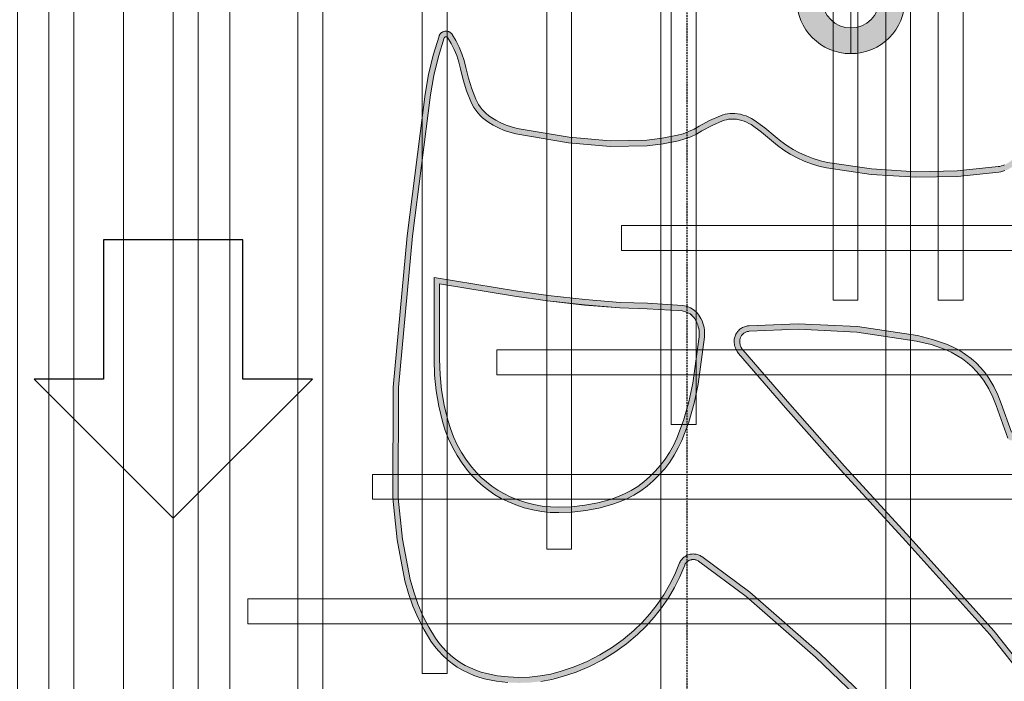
# Model space of a CAD drawing. Header units: millimetres. Extents: x -1097 to 62791, y -9731 to 18031.
# Tile 22 of 59: x 2886 to 3593, y 800 to 1276. Entities that reach past the tile are written whole.
import ezdxf

# ---------------------------------------------------------------- set-up
doc = ezdxf.new("R2010")
doc.units = ezdxf.units.MM
doc.linetypes.add('DASHED', pattern=[19.05, 12.7, -6.35])
for name, color, linetype, true_color in [('ACMV-DUCT-THERMAL-EXT-INS', 9, 'DASHED', 0x808080), ('HVAC-SAD-FDA', 200, 'Continuous', 0xbf00ff), ('RCP LAYOUT', 9, 'Continuous', 0x808080)]:
    doc.layers.add(name, color=color, linetype=linetype, true_color=true_color)
doc.layers.add('ACMV-SA-DUCT', color=200, linetype='Continuous', lineweight=20, true_color=0xbf00ff)
for name, color, linetype, lineweight in [('Ceiling', 14, 'Continuous', 9), ('E Celing Lighting', 5, 'DASHED', 5), ('Lighting (Ceiling)', 160, 'Continuous', 15)]:
    doc.layers.add(name, color=color, linetype=linetype, lineweight=lineweight)

# ---------------------------------------------------------------- blocks, each defined once
blk = doc.blocks.new('kuaryfjeh')
at = {"ltscale": 0.25, "true_color": 0x808080}
h = blk.add_hatch(color=8, dxfattribs=at)
h.dxf.hatch_style = 1
h.paths.add_polyline_path([(-40.147, -5.246), (-39.919, -5.52), (-39.787, -5.677), (-39.663, -5.848), (-39.551, -6.026), (-39.451, -6.212), (-39.364, -6.404), (-39.29, -6.602), (-39.229, -6.804), (-39.182, -7.011), (-39.002, -8.216), (-38.925, -9.433), (-38.947, -10.561), (-39.063, -11.682), (-39.073, -11.739), (-39.087, -11.794), (-39.105, -11.849), (-39.126, -11.902), (-39.151, -11.953), (-39.179, -12.003), (-39.21, -12.051), (-39.245, -12.096), (-39.282, -12.139), (-39.323, -12.179), (-39.366, -12.217), (-39.411, -12.251), (-39.459, -12.283), (-39.508, -12.311), (-39.56, -12.335), (-39.613, -12.356), (-39.667, -12.373), (-39.722, -12.387), (-39.779, -12.396), (-39.835, -12.402), (-39.964, -12.407), (-40.035, -12.414), (-40.106, -12.426), (-40.175, -12.443), (-40.279, -12.476), (-40.38, -12.517), (-40.478, -12.564), (-40.57, -12.617), (-40.658, -12.676), (-40.742, -12.741), (-40.79, -12.785), (-40.833, -12.832), (-40.873, -12.882), (-40.91, -12.936), (-40.911, -12.94), (-40.913, -12.943), (-40.915, -12.947), (-40.916, -12.951), (-40.917, -12.955), (-40.918, -12.959), (-40.918, -12.963), (-40.919, -12.968), (-40.919, -12.972), (-40.918, -12.976), (-40.918, -12.98), (-40.917, -12.984), (-40.916, -12.988), (-40.915, -12.992), (-40.913, -12.996), (-40.911, -13), (-40.909, -13.003), (-40.907, -13.007), (-40.904, -13.01), (-40.902, -13.013), (-40.899, -13.016), (-40.896, -13.019), (-40.893, -13.021), (-40.889, -13.023), (-40.886, -13.025), (-40.882, -13.027), (-40.879, -13.029), (-40.875, -13.03), (-40.871, -13.031), (-40.867, -13.032), (-40.864, -13.032), (-40.252, -13.067), (-39.64, -13.055), (-37.391, -12.838), (-33.488, -12.274), (-32.059, -12.048), (-32.041, -12.044), (-32.025, -12.04), (-32.01, -12.035), (-32.002, -12.031), (-32.783, -11.747), (-33.018, -11.656), (-33.249, -11.543), (-33.47, -11.412), (-33.618, -11.308), (-33.756, -11.193), (-33.886, -11.067), (-34.005, -10.931), (-34.117, -10.781), (-34.218, -10.624), (-34.307, -10.459), (-34.385, -10.287), (-34.525, -9.888), (-34.627, -9.477), (-34.87, -7.845), (-34.949, -6.237), (-34.893, -4.897), (-34.89, -4.868), (-34.885, -4.839), (-34.878, -4.811), (-34.869, -4.784), (-34.858, -4.757), (-34.845, -4.731), (-34.831, -4.706), (-34.815, -4.682), (-34.798, -4.659), (-34.779, -4.637), (-34.758, -4.617), (-34.736, -4.598), (-34.713, -4.581), (-34.689, -4.565), (-34.664, -4.551), (-34.638, -4.538), (-34.611, -4.528), (-34.584, -4.519), (-34.556, -4.512), (-34.527, -4.507), (-34.498, -4.504), (-34.47, -4.503), (-34.434, -4.505), (-34.398, -4.509), (-34.363, -4.515), (-34.329, -4.524), (-34.295, -4.535), (-34.262, -4.548), (-34.23, -4.564), (-34.199, -4.582), (-34.17, -4.603), (-34.144, -4.623), (-32.666, -5.896), (-30.979, -7.388), (-29.044, -9.157), (-26.509, -11.438), (-24.807, -12.779), (-24.199, -13.174), (-23.559, -13.519), (-23.412, -13.584), (-23.259, -13.638), (-23.104, -13.68), (-22.945, -13.711), (-22.785, -13.73), (-22.618, -13.736), (-22.26, -13.752), (-21.899, -13.798), (-21.047, -13.982), (-20.197, -14.248), (-19.83, -14.396), (-19.479, -14.566), (-18.865, -14.876), (-18.299, -15.136), (-17.964, -15.274), (-19.282, -13.841), (-21.114, -11.896), (-23.357, -9.582), (-26.011, -6.815), (-27.66, -4.928), (-28.628, -3.624), (-28.643, -3.601), (-28.656, -3.577), (-28.667, -3.552), (-28.677, -3.526), (-28.685, -3.5), (-28.691, -3.474), (-28.696, -3.447), (-28.698, -3.42), (-28.699, -3.393), (-28.698, -3.365), (-28.695, -3.338), (-28.69, -3.311), (-28.684, -3.285), (-28.676, -3.259), (-28.666, -3.234), (-28.654, -3.209), (-28.641, -3.185), (-28.626, -3.162), (-28.61, -3.14), (-28.592, -3.12), (-28.573, -3.1), (-28.553, -3.082), (-28.531, -3.065), (-28.509, -3.05), (-28.485, -3.036), (-28.461, -3.024), (-28.144, -2.893), (-27.86, -2.753), (-27.587, -2.593), (-27.326, -2.415), (-27.077, -2.22), (-26.842, -2.007), (-26.621, -1.78), (-26.378, -1.489), (-26.156, -1.18), (-25.958, -0.856), (-25.784, -0.518), (-25.636, -0.167), (-25.514, 0.193), (-25.441, 0.474), (-25.389, 0.76), (-25.359, 1.049), (-25.35, 1.339), (-25.362, 1.629), (-25.396, 1.918), (-25.451, 2.203), (-25.492, 2.356), (-25.543, 2.505), (-25.605, 2.651), (-25.676, 2.792), (-25.757, 2.928), (-25.847, 3.058), (-25.946, 3.181), (-26.053, 3.297), (-26.167, 3.405), (-26.289, 3.505), (-26.417, 3.596), (-26.714, 3.778), (-27.023, 3.938), (-27.342, 4.076), (-27.67, 4.191), (-28.004, 4.283), (-29.105, 4.495), (-30.218, 4.609), (-33.216, 4.598), (-37.323, 4.221), (-41.161, 3.733), (-41.685, 3.643), (-42.2, 3.519), (-42.706, 3.361), (-42.709, 3.359), (-42.712, 3.358), (-42.715, 3.357), (-42.718, 3.355), (-42.72, 3.353), (-42.723, 3.351), (-42.725, 3.349), (-42.727, 3.346), (-42.73, 3.343), (-42.731, 3.341), (-42.733, 3.338), (-42.735, 3.335), (-42.736, 3.332), (-42.737, 3.328), (-42.738, 3.325), (-42.739, 3.322), (-42.74, 3.318), (-42.74, 3.315), (-42.74, 3.312), (-42.74, 3.308), (-42.739, 3.305), (-42.739, 3.301), (-42.738, 3.298), (-42.737, 3.295), (-42.736, 3.292), (-42.734, 3.288), (-42.733, 3.286), (-42.731, 3.283), (-42.729, 3.28), (-42.727, 3.277), (-42.724, 3.275), (-42.722, 3.273), (-42.72, 3.271), (-42.717, 3.269), (-42.559, 3.175), (-42.396, 3.092), (-42.226, 3.023), (-42.052, 2.966), (-41.868, 2.922), (-41.57, 2.851), (-41.273, 2.757), (-40.982, 2.642), (-40.9, 2.603), (-40.82, 2.557), (-40.745, 2.507), (-40.672, 2.451), (-40.604, 2.39), (-40.54, 2.324), (-40.482, 2.254), (-40.428, 2.18), (-40.34, 2.038), (-40.263, 1.89), (-40.198, 1.737), (-40.146, 1.578), (-40.105, 1.417), (-39.86, -0.01), (-39.758, -1.138), (-39.779, -2.147), (-39.833, -2.575), (-39.917, -2.997), (-39.964, -3.164), (-40.025, -3.327), (-40.098, -3.485), (-40.18, -3.63), (-40.332, -3.904), (-40.455, -4.187), (-40.472, -4.239), (-40.486, -4.293), (-40.497, -4.348), (-40.503, -4.403), (-40.505, -4.459), (-40.504, -4.515), (-40.498, -4.57), (-40.486, -4.64), (-40.469, -4.708), (-40.447, -4.774), (-40.42, -4.839), (-40.388, -4.901), (-40.352, -4.961)], flags=16)
h.paths.add_polyline_path([(-34.324, -4.685), (-34.347, -4.676), (-34.371, -4.668), (-34.395, -4.662), (-34.42, -4.657), (-34.445, -4.654), (-34.47, -4.654), (-34.488, -4.654), (-34.507, -4.656), (-34.525, -4.659), (-34.543, -4.664), (-34.561, -4.669), (-34.578, -4.676), (-34.595, -4.684), (-34.611, -4.693), (-34.627, -4.703), (-34.642, -4.715), (-34.656, -4.727), (-34.669, -4.74), (-34.682, -4.754), (-34.693, -4.769), (-34.703, -4.785), (-34.713, -4.801), (-34.721, -4.818), (-34.728, -4.835), (-34.734, -4.853), (-34.738, -4.871), (-34.742, -4.89), (-34.744, -4.908), (-34.799, -6.236), (-34.721, -7.83), (-34.479, -9.448), (-34.381, -9.845), (-34.245, -10.231), (-34.173, -10.392), (-34.089, -10.547), (-33.994, -10.696), (-33.888, -10.837), (-33.777, -10.964), (-33.656, -11.081), (-33.526, -11.189), (-33.389, -11.286), (-33.178, -11.411), (-32.958, -11.518), (-32.73, -11.607), (-31.84, -11.93), (-31.835, -11.933), (-31.83, -11.935), (-31.825, -11.938), (-31.82, -11.942), (-31.815, -11.945), (-31.811, -11.949), (-31.807, -11.953), (-31.803, -11.958), (-31.799, -11.963), (-31.796, -11.968), (-31.793, -11.973), (-31.791, -11.978), (-31.789, -11.984), (-31.787, -11.989), (-31.786, -11.995), (-31.785, -12.001), (-31.784, -12.007), (-31.784, -12.013), (-31.784, -12.019), (-31.785, -12.024), (-31.786, -12.03), (-31.787, -12.036), (-31.789, -12.042), (-31.791, -12.047), (-31.793, -12.052), (-31.796, -12.058), (-31.799, -12.063), (-31.803, -12.067), (-31.807, -12.072), (-31.825, -12.091), (-31.844, -12.108), (-31.865, -12.125), (-31.887, -12.14), (-31.909, -12.153), (-31.932, -12.165), (-31.957, -12.175), (-31.981, -12.183), (-32.007, -12.19), (-32.032, -12.195), (-33.465, -12.423), (-37.373, -12.987), (-39.631, -13.205), (-40.255, -13.217), (-40.877, -13.182), (-40.891, -13.18), (-40.905, -13.177), (-40.918, -13.174), (-40.931, -13.169), (-40.944, -13.164), (-40.956, -13.158), (-40.968, -13.151), (-40.98, -13.143), (-40.991, -13.135), (-41.001, -13.126), (-41.011, -13.116), (-41.02, -13.105), (-41.029, -13.094), (-41.037, -13.083), (-41.044, -13.071), (-41.05, -13.058), (-41.055, -13.045), (-41.06, -13.032), (-41.063, -13.019), (-41.066, -13.005), (-41.068, -12.991), (-41.069, -12.977), (-41.069, -12.963), (-41.068, -12.949), (-41.066, -12.935), (-41.063, -12.922), (-41.06, -12.908), (-41.056, -12.895), (-41.05, -12.882), (-41.044, -12.87), (-41.037, -12.857), (-40.995, -12.794), (-40.947, -12.734), (-40.895, -12.678), (-40.839, -12.627), (-40.747, -12.555), (-40.65, -12.489), (-40.548, -12.431), (-40.441, -12.379), (-40.33, -12.335), (-40.216, -12.299), (-40.136, -12.279), (-40.056, -12.265), (-39.974, -12.257), (-39.845, -12.253), (-39.799, -12.248), (-39.753, -12.24), (-39.708, -12.229), (-39.663, -12.215), (-39.62, -12.197), (-39.578, -12.177), (-39.537, -12.154), (-39.498, -12.129), (-39.46, -12.1), (-39.425, -12.07), (-39.392, -12.037), (-39.361, -12.001), (-39.333, -11.964), (-39.307, -11.925), (-39.284, -11.884), (-39.263, -11.841), (-39.246, -11.798), (-39.231, -11.753), (-39.22, -11.707), (-39.212, -11.661), (-39.097, -10.552), (-39.075, -9.436), (-39.151, -8.232), (-39.329, -7.039), (-39.374, -6.842), (-39.432, -6.65), (-39.502, -6.462), (-39.585, -6.279), (-39.681, -6.102), (-39.788, -5.932), (-39.906, -5.77), (-40.034, -5.616), (-40.266, -5.338), (-40.477, -5.044), (-40.519, -4.975), (-40.556, -4.902), (-40.588, -4.827), (-40.613, -4.75), (-40.633, -4.671), (-40.647, -4.59), (-40.654, -4.524), (-40.656, -4.458), (-40.653, -4.391), (-40.645, -4.325), (-40.633, -4.26), (-40.616, -4.196), (-40.595, -4.133), (-40.467, -3.838), (-40.311, -3.557), (-40.232, -3.416), (-40.163, -3.269), (-40.107, -3.118), (-40.063, -2.962), (-39.981, -2.551), (-39.929, -2.136), (-39.909, -1.143), (-40.009, -0.029), (-40.252, 1.386), (-40.29, 1.537), (-40.339, 1.684), (-40.399, 1.827), (-40.47, 1.964), (-40.552, 2.096), (-40.6, 2.161), (-40.652, 2.223), (-40.708, 2.281), (-40.768, 2.335), (-40.832, 2.385), (-40.899, 2.43), (-40.97, 2.47), (-41.042, 2.505), (-41.323, 2.616), (-41.61, 2.706), (-41.903, 2.776), (-42.092, 2.822), (-42.278, 2.882), (-42.458, 2.956), (-42.632, 3.043), (-42.799, 3.143), (-42.81, 3.151), (-42.82, 3.159), (-42.83, 3.168), (-42.839, 3.177), (-42.847, 3.188), (-42.855, 3.198), (-42.862, 3.209), (-42.868, 3.221), (-42.874, 3.233), (-42.879, 3.245), (-42.883, 3.258), (-42.886, 3.271), (-42.888, 3.284), (-42.889, 3.297), (-42.89, 3.31), (-42.89, 3.323), (-42.889, 3.336), (-42.887, 3.349), (-42.884, 3.362), (-42.88, 3.375), (-42.876, 3.387), (-42.87, 3.4), (-42.864, 3.411), (-42.857, 3.423), (-42.85, 3.433), (-42.842, 3.444), (-42.833, 3.453), (-42.823, 3.462), (-42.813, 3.471), (-42.802, 3.479), (-42.791, 3.486), (-42.78, 3.492), (-42.768, 3.498), (-42.756, 3.502), (-42.24, 3.663), (-41.715, 3.79), (-41.183, 3.881), (-37.339, 4.37), (-33.223, 4.748), (-30.21, 4.759), (-29.083, 4.643), (-27.97, 4.43), (-27.625, 4.335), (-27.287, 4.216), (-26.958, 4.073), (-26.64, 3.908), (-26.334, 3.721), (-26.198, 3.624), (-26.068, 3.518), (-25.946, 3.402), (-25.832, 3.279), (-25.727, 3.147), (-25.631, 3.009), (-25.545, 2.864), (-25.469, 2.714), (-25.403, 2.559), (-25.348, 2.399), (-25.305, 2.236), (-25.248, 1.941), (-25.213, 1.641), (-25.2, 1.34), (-25.209, 1.038), (-25.241, 0.739), (-25.294, 0.442), (-25.37, 0.15), (-25.495, -0.221), (-25.648, -0.581), (-25.827, -0.929), (-26.031, -1.263), (-26.259, -1.581), (-26.51, -1.88), (-26.737, -2.115), (-26.98, -2.335), (-27.237, -2.536), (-27.507, -2.72), (-27.789, -2.885), (-28.082, -3.03), (-28.399, -3.161), (-28.414, -3.169), (-28.429, -3.177), (-28.443, -3.187), (-28.457, -3.197), (-28.47, -3.209), (-28.482, -3.221), (-28.493, -3.234), (-28.503, -3.248), (-28.512, -3.262), (-28.521, -3.277), (-28.528, -3.293), (-28.534, -3.309), (-28.539, -3.325), (-28.543, -3.342), (-28.546, -3.359), (-28.548, -3.376), (-28.549, -3.393), (-28.548, -3.411), (-28.547, -3.428), (-28.544, -3.445), (-28.54, -3.461), (-28.535, -3.478), (-28.529, -3.494), (-28.522, -3.51), (-28.514, -3.525), (-28.504, -3.539), (-27.543, -4.833), (-25.901, -6.713), (-23.249, -9.478), (-21.005, -11.792), (-19.172, -13.739), (-17.629, -15.416), (-17.627, -15.419), (-17.625, -15.422), (-17.622, -15.425), (-17.621, -15.428), (-17.619, -15.432), (-17.618, -15.435), (-17.616, -15.439), (-17.616, -15.442), (-17.615, -15.446), (-17.614, -15.45), (-17.614, -15.454), (-17.614, -15.457), (-17.615, -15.461), (-17.615, -15.465), (-17.616, -15.468), (-17.617, -15.472), (-17.618, -15.476), (-17.62, -15.479), (-17.621, -15.482), (-17.623, -15.486), (-17.626, -15.489), (-17.628, -15.492), (-17.63, -15.494), (-17.633, -15.497), (-17.636, -15.499), (-17.639, -15.502), (-17.642, -15.504), (-17.645, -15.505), (-17.649, -15.507), (-17.652, -15.508), (-17.656, -15.51), (-17.66, -15.51), (-17.663, -15.511), (-17.667, -15.511), (-17.671, -15.511), (-17.713, -15.51), (-17.754, -15.505), (-17.795, -15.497), (-17.836, -15.487), (-17.875, -15.473), (-18.359, -15.273), (-18.931, -15.011), (-19.545, -14.7), (-19.891, -14.533), (-20.248, -14.39), (-21.086, -14.127), (-21.924, -13.946), (-22.273, -13.901), (-22.624, -13.886), (-22.796, -13.879), (-22.968, -13.859), (-23.138, -13.827), (-23.304, -13.781), (-23.467, -13.723), (-23.625, -13.654), (-24.275, -13.303), (-24.895, -12.901), (-26.606, -11.553), (-29.145, -9.268), (-31.08, -7.499), (-32.765, -6.009), (-34.239, -4.739), (-34.259, -4.723), (-34.28, -4.709), (-34.301, -4.696)])
h = blk.add_hatch(color=8, dxfattribs=at)
h.dxf.hatch_style = 1
h.paths.add_polyline_path([(-32.326, -3.131), (-31.84, -2.946), (-31.645, -2.855), (-31.457, -2.751), (-31.277, -2.634), (-31.106, -2.504), (-30.944, -2.362), (-30.792, -2.209), (-30.658, -2.053), (-30.535, -1.887), (-30.426, -1.712), (-30.329, -1.53), (-30.247, -1.34), (-30.179, -1.145), (-30.087, -0.803), (-30.021, -0.455), (-29.981, -0.102), (-29.968, 0.252), (-29.976, 0.48), (-30, 0.706), (-30.04, 0.93), (-30.096, 1.15), (-30.167, 1.366), (-30.254, 1.577), (-30.337, 1.746), (-30.432, 1.91), (-30.538, 2.067), (-30.653, 2.216), (-30.778, 2.357), (-30.912, 2.49), (-31.055, 2.613), (-31.248, 2.758), (-31.45, 2.889), (-31.661, 3.007), (-31.879, 3.109), (-32.103, 3.196), (-32.333, 3.268), (-32.739, 3.365), (-33.151, 3.434), (-33.566, 3.476), (-33.983, 3.49), (-36.029, 3.49), (-35.695, 1.454), (-35.567, 0.56), (-35.458, -0.443), (-35.381, -1.402), (-35.356, -2.146), (-35.298, -3.089), (-35.293, -3.122), (-35.275, -3.187), (-35.249, -3.25), (-35.215, -3.308), (-35.195, -3.335), (-35.149, -3.384), (-35.097, -3.427), (-35.021, -3.472), (-34.972, -3.495), (-34.921, -3.515), (-34.868, -3.531), (-34.815, -3.543), (-34.761, -3.551), (-34.706, -3.555), (-34.652, -3.555), (-34.597, -3.551), (-33.333, -3.38), (-32.825, -3.275)], flags=16)
h.paths.add_polyline_path([(-35.444, -3.104), (-35.437, -3.152), (-35.415, -3.235), (-35.381, -3.316), (-35.338, -3.389), (-35.308, -3.429), (-35.251, -3.491), (-35.182, -3.548), (-35.091, -3.602), (-35.03, -3.631), (-34.968, -3.654), (-34.906, -3.673), (-34.842, -3.688), (-34.777, -3.697), (-34.712, -3.702), (-34.647, -3.702), (-34.582, -3.698), (-33.309, -3.525), (-32.789, -3.418), (-32.279, -3.27), (-31.782, -3.082), (-31.578, -2.986), (-31.381, -2.877), (-31.193, -2.754), (-31.013, -2.618), (-30.843, -2.469), (-30.684, -2.309), (-30.543, -2.145), (-30.414, -1.97), (-30.298, -1.786), (-30.197, -1.593), (-30.11, -1.394), (-30.038, -1.189), (-29.943, -0.836), (-29.875, -0.477), (-29.834, -0.113), (-29.821, 0.252), (-29.829, 0.49), (-29.854, 0.727), (-29.896, 0.961), (-29.955, 1.192), (-30.029, 1.417), (-30.12, 1.637), (-30.208, 1.816), (-30.307, 1.988), (-30.418, 2.153), (-30.54, 2.31), (-30.671, 2.459), (-30.813, 2.598), (-30.963, 2.728), (-31.164, 2.879), (-31.374, 3.015), (-31.594, 3.138), (-31.821, 3.244), (-32.055, 3.335), (-32.294, 3.41), (-32.71, 3.509), (-33.131, 3.58), (-33.556, 3.623), (-33.98, 3.637), (-36.202, 3.637), (-35.841, 1.432), (-35.713, 0.542), (-35.604, -0.457), (-35.528, -1.411), (-35.503, -2.153)])
at = {"layer": 'E Celing Lighting', "color": 8, "true_color": 0x808080}
for points in [[(-39.263, -11.841), (-39.246, -11.798), (-39.231, -11.753), (-39.22, -11.707), (-39.212, -11.661), (-39.097, -10.552), (-39.075, -9.436), (-39.151, -8.232), (-39.329, -7.039), (-39.374, -6.842), (-39.432, -6.65), (-39.502, -6.462), (-39.585, -6.279), (-39.681, -6.102), (-39.788, -5.932), (-39.906, -5.77), (-40.034, -5.616), (-40.266, -5.338), (-40.477, -5.044), (-40.519, -4.975), (-40.556, -4.902), (-40.588, -4.827), (-40.613, -4.75), (-40.633, -4.671), (-40.647, -4.59), (-40.654, -4.524), (-40.656, -4.458), (-40.653, -4.391), (-40.645, -4.325), (-40.633, -4.26), (-40.616, -4.196), (-40.595, -4.133), (-40.467, -3.838), (-40.311, -3.557), (-40.232, -3.416), (-40.163, -3.269), (-40.107, -3.118), (-40.063, -2.962), (-39.981, -2.551), (-39.929, -2.136), (-39.909, -1.143), (-40.009, -0.029), (-40.252, 1.386), (-40.29, 1.537), (-40.339, 1.684), (-40.399, 1.827), (-40.47, 1.964), (-40.552, 2.096), (-40.6, 2.161), (-40.652, 2.223), (-40.708, 2.281), (-40.768, 2.335), (-40.832, 2.385), (-40.899, 2.43), (-40.97, 2.47), (-41.042, 2.505), (-41.323, 2.616), (-41.61, 2.706), (-41.903, 2.776), (-42.092, 2.822), (-42.278, 2.882), (-42.458, 2.956), (-42.632, 3.043), (-42.799, 3.143), (-42.81, 3.151), (-42.82, 3.159), (-42.83, 3.168), (-42.839, 3.177), (-42.847, 3.188), (-42.855, 3.198), (-42.862, 3.209), (-42.868, 3.221), (-42.874, 3.233), (-42.879, 3.245), (-42.883, 3.258), (-42.886, 3.271), (-42.888, 3.284), (-42.889, 3.297), (-42.89, 3.31), (-42.89, 3.323), (-42.889, 3.336), (-42.887, 3.349), (-42.884, 3.362), (-42.88, 3.375), (-42.876, 3.387), (-42.87, 3.4), (-42.864, 3.411), (-42.857, 3.423), (-42.85, 3.433), (-42.842, 3.444), (-42.833, 3.453), (-42.823, 3.462), (-42.813, 3.471), (-42.802, 3.479), (-42.791, 3.486), (-42.78, 3.492), (-42.768, 3.498), (-42.756, 3.502), (-42.24, 3.663), (-41.715, 3.79), (-41.183, 3.881), (-37.339, 4.37), (-33.223, 4.748), (-30.21, 4.759), (-29.083, 4.643), (-27.97, 4.43), (-27.625, 4.335), (-27.287, 4.216), (-26.958, 4.073), (-26.64, 3.908), (-26.334, 3.721), (-26.198, 3.624), (-26.068, 3.518), (-25.946, 3.402), (-25.832, 3.279), (-25.727, 3.147), (-25.631, 3.009), (-25.545, 2.864), (-25.469, 2.714), (-25.403, 2.559), (-25.348, 2.399), (-25.305, 2.236), (-25.248, 1.941), (-25.213, 1.641)], [(-25.241, 0.739), (-25.294, 0.442), (-25.37, 0.15), (-25.495, -0.221), (-25.648, -0.581), (-25.827, -0.929), (-26.031, -1.263), (-26.259, -1.581), (-26.51, -1.88), (-26.737, -2.115), (-26.98, -2.335), (-27.237, -2.536), (-27.507, -2.72), (-27.789, -2.885), (-28.082, -3.03), (-28.399, -3.161), (-28.414, -3.169), (-28.429, -3.177), (-28.443, -3.187), (-28.457, -3.197), (-28.47, -3.209), (-28.482, -3.221), (-28.493, -3.234), (-28.503, -3.248), (-28.512, -3.262), (-28.521, -3.277), (-28.528, -3.293), (-28.534, -3.309), (-28.539, -3.325), (-28.543, -3.342), (-28.546, -3.359), (-28.548, -3.376), (-28.549, -3.393), (-28.548, -3.411), (-28.547, -3.428), (-28.544, -3.445), (-28.54, -3.461), (-28.535, -3.478), (-28.529, -3.494), (-28.522, -3.51), (-28.514, -3.525), (-28.504, -3.539), (-27.543, -4.833), (-25.901, -6.713), (-23.249, -9.478)], [(-24.895, -12.901), (-26.606, -11.553), (-29.145, -9.268), (-31.08, -7.499), (-32.765, -6.009), (-34.239, -4.739), (-34.259, -4.723), (-34.28, -4.709), (-34.301, -4.696), (-34.324, -4.685), (-34.347, -4.676), (-34.371, -4.668), (-34.395, -4.662), (-34.42, -4.657), (-34.445, -4.654), (-34.47, -4.654), (-34.488, -4.654), (-34.507, -4.656), (-34.525, -4.659), (-34.543, -4.664), (-34.561, -4.669), (-34.578, -4.676), (-34.595, -4.684), (-34.611, -4.693), (-34.627, -4.703), (-34.642, -4.715), (-34.656, -4.727), (-34.669, -4.74), (-34.682, -4.754), (-34.693, -4.769), (-34.703, -4.785), (-34.713, -4.801), (-34.721, -4.818), (-34.728, -4.835), (-34.734, -4.853), (-34.738, -4.871), (-34.742, -4.89), (-34.744, -4.908), (-34.799, -6.236), (-34.721, -7.83), (-34.479, -9.448), (-34.381, -9.845), (-34.245, -10.231), (-34.173, -10.392), (-34.089, -10.547), (-33.994, -10.696), (-33.888, -10.837), (-33.777, -10.964), (-33.656, -11.081), (-33.526, -11.189), (-33.389, -11.286), (-33.178, -11.411), (-32.958, -11.518), (-32.73, -11.607), (-31.84, -11.93)], [(-32.002, -12.031), (-32.783, -11.747), (-33.018, -11.656), (-33.249, -11.543), (-33.47, -11.412), (-33.618, -11.308), (-33.756, -11.193), (-33.886, -11.067), (-34.005, -10.931), (-34.117, -10.781), (-34.218, -10.624), (-34.307, -10.459), (-34.385, -10.287), (-34.525, -9.888), (-34.627, -9.477), (-34.87, -7.845), (-34.949, -6.237), (-34.893, -4.897), (-34.89, -4.868), (-34.885, -4.839), (-34.878, -4.811), (-34.869, -4.784), (-34.858, -4.757), (-34.845, -4.731), (-34.831, -4.706), (-34.815, -4.682), (-34.798, -4.659), (-34.779, -4.637), (-34.758, -4.617), (-34.736, -4.598), (-34.713, -4.581), (-34.689, -4.565), (-34.664, -4.551), (-34.638, -4.538), (-34.611, -4.528), (-34.584, -4.519), (-34.556, -4.512), (-34.527, -4.507), (-34.498, -4.504), (-34.47, -4.503), (-34.434, -4.505), (-34.398, -4.509), (-34.363, -4.515), (-34.329, -4.524), (-34.295, -4.535), (-34.262, -4.548), (-34.23, -4.564), (-34.199, -4.582), (-34.17, -4.603), (-34.144, -4.623), (-32.666, -5.896), (-30.979, -7.388), (-29.044, -9.157), (-26.509, -11.438), (-24.807, -12.779)], [(-23.357, -9.582), (-26.011, -6.815), (-27.66, -4.928), (-28.628, -3.624), (-28.643, -3.601), (-28.656, -3.577), (-28.667, -3.552), (-28.677, -3.526), (-28.685, -3.5), (-28.691, -3.474), (-28.696, -3.447), (-28.698, -3.42), (-28.699, -3.393), (-28.698, -3.365), (-28.695, -3.338), (-28.69, -3.311), (-28.684, -3.285), (-28.676, -3.259), (-28.666, -3.234), (-28.654, -3.209), (-28.641, -3.185), (-28.626, -3.162), (-28.61, -3.14), (-28.592, -3.12), (-28.573, -3.1), (-28.553, -3.082), (-28.531, -3.065), (-28.509, -3.05), (-28.485, -3.036), (-28.461, -3.024), (-28.144, -2.893), (-27.86, -2.753), (-27.587, -2.593), (-27.326, -2.415), (-27.077, -2.22), (-26.842, -2.007), (-26.621, -1.78), (-26.378, -1.489), (-26.156, -1.18), (-25.958, -0.856), (-25.784, -0.518), (-25.636, -0.167), (-25.514, 0.193), (-25.441, 0.474), (-25.389, 0.76), (-25.359, 1.049), (-25.35, 1.339), (-25.362, 1.629), (-25.396, 1.918), (-25.451, 2.203), (-25.492, 2.356), (-25.543, 2.505), (-25.605, 2.651), (-25.676, 2.792), (-25.757, 2.928), (-25.847, 3.058), (-25.946, 3.181), (-26.053, 3.297), (-26.167, 3.405), (-26.289, 3.505), (-26.417, 3.596), (-26.714, 3.778), (-27.023, 3.938), (-27.342, 4.076), (-27.67, 4.191), (-28.004, 4.283), (-29.105, 4.495), (-30.218, 4.609), (-33.216, 4.598), (-37.323, 4.221), (-41.161, 3.733), (-41.685, 3.643), (-42.2, 3.519), (-42.706, 3.361), (-42.709, 3.359), (-42.712, 3.358), (-42.715, 3.357), (-42.718, 3.355), (-42.72, 3.353), (-42.723, 3.351), (-42.725, 3.349), (-42.727, 3.346), (-42.73, 3.343), (-42.731, 3.341), (-42.733, 3.338), (-42.735, 3.335), (-42.736, 3.332), (-42.737, 3.328), (-42.738, 3.325), (-42.739, 3.322), (-42.74, 3.318), (-42.74, 3.315), (-42.74, 3.312), (-42.74, 3.308), (-42.739, 3.305), (-42.739, 3.301), (-42.738, 3.298), (-42.737, 3.295), (-42.736, 3.292), (-42.734, 3.288), (-42.733, 3.286), (-42.731, 3.283), (-42.729, 3.28), (-42.727, 3.277), (-42.724, 3.275), (-42.722, 3.273), (-42.72, 3.271), (-42.717, 3.269), (-42.559, 3.175), (-42.396, 3.092), (-42.226, 3.023), (-42.052, 2.966), (-41.868, 2.922), (-41.57, 2.851), (-41.273, 2.757), (-40.982, 2.642), (-40.9, 2.603), (-40.82, 2.557), (-40.745, 2.507), (-40.672, 2.451), (-40.604, 2.39), (-40.54, 2.324), (-40.482, 2.254), (-40.428, 2.18), (-40.34, 2.038), (-40.263, 1.89), (-40.198, 1.737), (-40.146, 1.578), (-40.105, 1.417), (-39.86, -0.01), (-39.758, -1.138), (-39.779, -2.147), (-39.833, -2.575), (-39.917, -2.997), (-39.964, -3.164), (-40.025, -3.327), (-40.098, -3.485), (-40.18, -3.63), (-40.332, -3.904), (-40.455, -4.187), (-40.472, -4.239), (-40.486, -4.293), (-40.497, -4.348), (-40.503, -4.403), (-40.505, -4.459), (-40.504, -4.515), (-40.498, -4.57), (-40.486, -4.64), (-40.469, -4.708), (-40.447, -4.774), (-40.42, -4.839), (-40.388, -4.901), (-40.352, -4.961), (-40.147, -5.246), (-39.919, -5.52), (-39.787, -5.677), (-39.663, -5.848), (-39.551, -6.026), (-39.451, -6.212), (-39.364, -6.404), (-39.29, -6.602), (-39.229, -6.804), (-39.182, -7.011), (-39.002, -8.216), (-38.925, -9.433), (-38.947, -10.561), (-39.063, -11.682), (-39.073, -11.739), (-39.087, -11.794), (-39.105, -11.849)], [(-36.028, 3.49), (-35.695, 1.454), (-35.566, 0.56), (-35.457, -0.443), (-35.381, -1.402), (-35.355, -2.146), (-35.297, -3.089), (-35.292, -3.122), (-35.275, -3.187), (-35.249, -3.25)], [(-35.249, -3.25), (-35.214, -3.308), (-35.194, -3.335), (-35.149, -3.384), (-35.097, -3.427), (-35.021, -3.472), (-34.971, -3.495), (-34.92, -3.515), (-34.868, -3.531), (-34.814, -3.543), (-34.76, -3.551), (-34.706, -3.555), (-34.652, -3.555)]]:
    blk.add_lwpolyline(points, dxfattribs=at)
for points in [[(-35.444, -3.104), (-35.437, -3.152), (-35.415, -3.235), (-35.381, -3.316), (-35.338, -3.389), (-35.308, -3.429), (-35.251, -3.491), (-35.182, -3.548), (-35.091, -3.602), (-35.03, -3.631), (-34.968, -3.654), (-34.906, -3.673), (-34.842, -3.688), (-34.777, -3.697), (-34.712, -3.702), (-34.647, -3.702), (-34.582, -3.698), (-33.309, -3.525), (-32.789, -3.418), (-32.279, -3.27), (-31.782, -3.082), (-31.578, -2.986), (-31.381, -2.877), (-31.193, -2.754), (-31.013, -2.618), (-30.843, -2.469), (-30.684, -2.309), (-30.543, -2.145), (-30.414, -1.97), (-30.298, -1.786), (-30.197, -1.593), (-30.11, -1.394), (-30.038, -1.189), (-29.943, -0.836), (-29.875, -0.477), (-29.834, -0.113), (-29.821, 0.252), (-29.829, 0.49), (-29.854, 0.727), (-29.896, 0.961), (-29.955, 1.192), (-30.029, 1.417), (-30.12, 1.637), (-30.208, 1.816), (-30.307, 1.988), (-30.418, 2.153), (-30.54, 2.31), (-30.671, 2.459), (-30.813, 2.598), (-30.963, 2.728), (-31.164, 2.879), (-31.374, 3.015), (-31.594, 3.138), (-31.821, 3.244), (-32.055, 3.335), (-32.294, 3.41), (-32.71, 3.509), (-33.131, 3.58), (-33.556, 3.623), (-33.98, 3.637), (-36.202, 3.637), (-35.841, 1.432), (-35.713, 0.542), (-35.604, -0.457), (-35.528, -1.411), (-35.503, -2.153)], [(-32.326, -3.131), (-31.84, -2.946), (-31.645, -2.855), (-31.457, -2.751), (-31.277, -2.634), (-31.106, -2.504), (-30.944, -2.362), (-30.792, -2.209), (-30.658, -2.053), (-30.535, -1.887), (-30.426, -1.712), (-30.329, -1.53), (-30.247, -1.34), (-30.179, -1.145), (-30.087, -0.803), (-30.021, -0.455), (-29.981, -0.102), (-29.968, 0.252), (-29.976, 0.48), (-30, 0.706), (-30.04, 0.93), (-30.096, 1.15), (-30.167, 1.366), (-30.254, 1.577), (-30.337, 1.746), (-30.432, 1.91), (-30.538, 2.067), (-30.653, 2.216), (-30.778, 2.357), (-30.912, 2.49), (-31.055, 2.613), (-31.248, 2.758), (-31.45, 2.889), (-31.661, 3.007), (-31.879, 3.109), (-32.103, 3.196), (-32.333, 3.268), (-32.739, 3.365), (-33.151, 3.434), (-33.566, 3.476), (-33.983, 3.49), (-36.029, 3.49), (-35.695, 1.454), (-35.567, 0.56), (-35.458, -0.443), (-35.381, -1.402), (-35.356, -2.146), (-35.298, -3.089), (-35.293, -3.122), (-35.275, -3.187), (-35.249, -3.25), (-35.215, -3.308), (-35.195, -3.335), (-35.149, -3.384), (-35.097, -3.427), (-35.021, -3.472), (-34.972, -3.495), (-34.921, -3.515), (-34.868, -3.531), (-34.815, -3.543), (-34.761, -3.551), (-34.706, -3.555), (-34.652, -3.555), (-34.597, -3.551), (-33.333, -3.38), (-32.825, -3.275)]]:
    blk.add_lwpolyline(points, close=True, dxfattribs=at)
blk = doc.blocks.new('cl')
at = {"layer": 'Lighting (Ceiling)', "true_color": 0x808080}
h = blk.add_hatch(color=8, dxfattribs=at)
h.dxf.hatch_style = 1
h.paths.add_polyline_path([(1.533, 0.03, 1), (-1.533, 0.03, 1)])
h.paths.add_polyline_path([(-0.806, 0.03, -1), (0.806, 0.03, -1)], flags=16)
at = {"layer": 'Lighting (Ceiling)', "color": 8, "true_color": 0x808080}
for p, q in [((0, 1.562), (0, -1.503)), ((-1.533, 0.03), (1.533, 0.03))]:
    blk.add_line(p, q, dxfattribs=at)
for radius in [1.533, 0.806]:
    blk.add_circle((0, 0.03), radius, dxfattribs=at)
blk = doc.blocks.new('iserb jk')
at = {"layer": 'E Celing Lighting'}
blk.add_blockref('cl', (1718003.555, -79980.626), dxfattribs=at)
blk = doc.blocks.new('ceiling inst 2')
at = {"color": 8, "lineweight": 0, "ltscale": 0.25, "true_color": 0x808080}
for points in [[(1722740.061, -79108.617), (1722783.851, -79108.617), (1722783.851, -79057.793), (1722740.061, -79057.793)], [(1722743.061, -79105.617), (1722780.851, -79105.617), (1722780.851, -79060.793), (1722743.061, -79060.793)]]:
    blk.add_lwpolyline(points, close=True, dxfattribs=at)
at = {"layer": 'Ceiling', "color": 8, "lineweight": 0, "ltscale": 0.25, "true_color": 0x808080}
for points in [[(1722761.604, -79108.617), (1722762.308, -79108.617), (1722762.308, -79057.793), (1722761.604, -79057.793)], [(1722782.444, -79108.617), (1722781.74, -79108.617), (1722781.74, -79057.793), (1722782.444, -79057.793)], [(1722778.222, -79105.098), (1722778.926, -79105.098), (1722778.926, -79061.312), (1722778.222, -79061.312)], [(1722774.704, -79101.58), (1722775.407, -79101.58), (1722775.407, -79064.83), (1722774.704, -79064.83)], [(1722771.186, -79098.062), (1722771.889, -79098.062), (1722771.889, -79068.348), (1722771.186, -79068.348)], [(1722767.667, -79094.544), (1722768.371, -79094.544), (1722768.371, -79071.866), (1722767.667, -79071.866)], [(1722760.822, -79091.026), (1722760.118, -79091.026), (1722760.118, -79075.385), (1722760.822, -79075.385)], [(1722763.094, -79091.026), (1722763.797, -79091.026), (1722763.797, -79075.385), (1722763.094, -79075.385)], [(1722769.778, -79089.618), (1722769.778, -79088.915), (1722754.137, -79088.915), (1722754.137, -79089.618)], [(1722773.297, -79093.136), (1722773.297, -79092.433), (1722750.619, -79092.433), (1722750.619, -79093.136)], [(1722776.815, -79096.655), (1722776.815, -79095.951), (1722747.101, -79095.951), (1722747.101, -79096.655)], [(1722780.333, -79100.173), (1722780.333, -79099.469), (1722743.583, -79099.469), (1722743.583, -79100.173)]]:
    blk.add_lwpolyline(points, close=True, dxfattribs=at)
blk = doc.blocks.new('grid 2')
at = {"color": 8, "true_color": 0x808080}
blk.add_blockref('ceiling inst 2', (-1212.769, 268.134), dxfattribs=at)
at = {"color": 8, "true_color": 0x808080, "xscale": -1}
blk.add_blockref('ceiling inst 2', (3444354.934, 268.134), dxfattribs=at)
blk = doc.blocks.new('IRISH HOUSE-RCP LAYOUT')
at = {"xscale": 25.4, "yscale": 25.4, "zscale": 25.4}
blk.add_blockref('grid 2', (-43724944.67, 2003175.56), dxfattribs=at)
at = {"layer": 'E Celing Lighting', "color": 8, "true_color": 0x808080, "xscale": 25.4, "yscale": 25.4, "zscale": 25.4}
blk.add_blockref('iserb jk', (-43633807.28, 2032797.32), dxfattribs=at)
at = {"layer": 'E Celing Lighting', "color": 8, "true_color": 0x808080, "xscale": -26.46582335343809, "yscale": 26.46582335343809, "zscale": 26.46582335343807, "rotation": 90}
blk.add_blockref('kuaryfjeh', (3280.06, 132.29), dxfattribs=at)

msp = doc.modelspace()

# ---------------------------------------------------------------- linework, layer by layer
at = {"layer": 'ACMV-DUCT-THERMAL-EXT-INS', "ltscale": 0.1}
msp.add_lwpolyline([(3182.43, -2284.53), (3182.43, -170.54), (3365.57, 285.21), (3365.57, 4300.55, -0.414214), (3546.57, 4481.55), (8213.95, 4481.55), (8358.38, 4337.12)], format="xyb", dxfattribs=at)
at = {"layer": 'ACMV-SA-DUCT'}
msp.add_lwpolyline([(2646.57, 4300.55), (3346.57, 4300.55), (3346.57, 285.21), (2646.57, 285.21)], close=True, dxfattribs=at)
at = {"layer": 'HVAC-SAD-FDA'}
msp.add_lwpolyline([(2996.57, 917.49), (3096.57, 1017.49), (3046.57, 1017.49), (3046.57, 1117.49), (2946.57, 1117.49), (2946.57, 1017.49), (2896.57, 1017.49), (2996.57, 917.49)], dxfattribs=at)

# ---------------------------------------------------------------- block references
at = {"layer": 'RCP LAYOUT'}
msp.add_blockref('IRISH HOUSE-RCP LAYOUT', (0, 0), dxfattribs=at)

doc.saveas('drawing.dxf')
